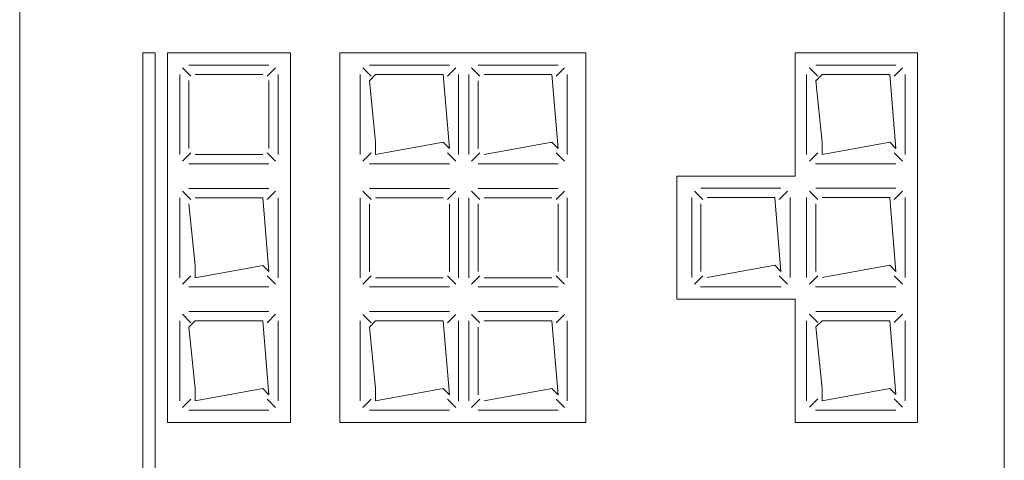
# Model space of a CAD drawing. Header units: feet. Extents: x 8 to 127, y 6 to 90.
# Tile 204 of 256: x 36.9278 to 37.0078, y 55.8631 to 55.8989. Entities that reach past the tile are written whole.
import ezdxf

# ---------------------------------------------------------------- set-up
doc = ezdxf.new("R2010")
doc.units = ezdxf.units.FT
doc.header["$MEASUREMENT"] = 0
doc.layers.add('MOBILARIO', color=8, linetype='Continuous')

msp = doc.modelspace()

# ---------------------------------------------------------------- linework, layer by layer
at = {"layer": 'MOBILARIO', "lineweight": 5}
for p, q in [((36.927771, 55.942206), (36.927771, 55.714206)), ((36.927771, 55.942206), (36.927771, 55.714206)), ((37.007771, 55.714206), (37.007771, 55.942206)), ((37.007771, 55.714206), (37.007771, 55.942206)), ((36.938771, 55.896206), (36.937771, 55.896206)), ((36.937771, 55.896206), (36.937771, 55.718206)), ((36.938771, 55.896206), (36.937771, 55.896206)), ((36.937771, 55.896206), (36.937771, 55.718206)), ((36.938771, 55.718206), (36.938771, 55.896206)), ((36.938771, 55.718206), (36.938771, 55.896206)), ((36.939771, 55.896206), (36.939771, 55.866206)), ((36.949771, 55.896206), (36.939771, 55.896206)), ((36.939771, 55.896206), (36.939771, 55.866206)), ((36.949771, 55.896206), (36.939771, 55.896206)), ((36.949771, 55.866206), (36.949771, 55.896206)), ((36.949771, 55.866206), (36.949771, 55.896206)), ((36.953771, 55.896206), (36.953771, 55.866206)), ((36.973771, 55.896206), (36.953771, 55.896206)), ((36.953771, 55.896206), (36.953771, 55.866206)), ((36.973771, 55.896206), (36.953771, 55.896206)), ((36.973771, 55.866206), (36.973771, 55.896206)), ((36.973771, 55.866206), (36.973771, 55.896206)), ((36.990771, 55.886206), (36.990771, 55.896206)), ((36.990771, 55.896206), (37.000711, 55.896206)), ((36.990771, 55.886206), (36.990771, 55.896206)), ((36.990771, 55.896206), (37.000711, 55.896206)), ((37.000711, 55.896206), (37.000711, 55.866206)), ((37.000711, 55.896206), (37.000711, 55.866206)), ((36.948021, 55.895207), (36.941521, 55.895207)), ((36.948021, 55.895207), (36.941521, 55.895207)), ((36.962685, 55.895206), (36.956185, 55.895206)), ((36.962685, 55.895206), (36.956185, 55.895206)), ((36.971511, 55.895206), (36.965011, 55.895206)), ((36.971511, 55.895206), (36.965011, 55.895206)), ((36.998961, 55.895206), (36.992461, 55.895206)), ((36.998961, 55.895206), (36.992461, 55.895206)), ((36.940771, 55.894457), (36.940771, 55.887957)), ((36.940771, 55.894457), (36.940771, 55.887957)), ((36.941668, 55.89431), (36.940991, 55.894987)), ((36.941668, 55.89431), (36.940991, 55.894987)), ((36.947521, 55.894457), (36.942021, 55.894457)), ((36.947521, 55.894457), (36.942021, 55.894457)), ((36.947875, 55.89431), (36.948551, 55.894987)), ((36.947875, 55.89431), (36.948551, 55.894987)), ((36.948771, 55.887957), (36.948771, 55.894457)), ((36.948771, 55.887957), (36.948771, 55.894457)), ((36.955435, 55.894456), (36.955435, 55.887956)), ((36.955435, 55.894456), (36.955435, 55.887956)), ((36.956332, 55.89431), (36.955655, 55.894986)), ((36.956332, 55.89431), (36.955655, 55.894986)), ((36.956685, 55.894456), (36.956185, 55.893956)), ((36.956685, 55.894456), (36.956185, 55.893956)), ((36.962185, 55.894456), (36.956685, 55.894456)), ((36.962185, 55.894456), (36.956685, 55.894456)), ((36.962685, 55.888456), (36.962185, 55.894456)), ((36.962685, 55.888456), (36.962185, 55.894456)), ((36.962539, 55.89431), (36.963216, 55.894986)), ((36.962539, 55.89431), (36.963216, 55.894986)), ((36.963435, 55.887956), (36.963435, 55.894456)), ((36.963435, 55.887956), (36.963435, 55.894456)), ((36.964261, 55.894456), (36.964261, 55.887956)), ((36.964261, 55.894456), (36.964261, 55.887956)), ((36.965158, 55.89431), (36.964481, 55.894986)), ((36.965158, 55.89431), (36.964481, 55.894986)), ((36.971011, 55.894456), (36.965511, 55.894456)), ((36.971011, 55.894456), (36.965511, 55.894456)), ((36.971511, 55.888456), (36.971011, 55.894456)), ((36.971511, 55.888456), (36.971011, 55.894456)), ((36.971365, 55.89431), (36.972042, 55.894986)), ((36.971365, 55.89431), (36.972042, 55.894986)), ((36.972261, 55.887956), (36.972261, 55.894456)), ((36.972261, 55.887956), (36.972261, 55.894456)), ((36.991711, 55.894456), (36.991711, 55.887956)), ((36.991711, 55.894456), (36.991711, 55.887956)), ((36.992607, 55.89431), (36.991931, 55.894986)), ((36.992607, 55.89431), (36.991931, 55.894986)), ((36.992961, 55.894456), (36.992461, 55.893956)), ((36.992961, 55.894456), (36.992461, 55.893956)), ((36.998461, 55.894456), (36.992961, 55.894456)), ((36.998461, 55.894456), (36.992961, 55.894456)), ((36.998961, 55.888456), (36.998461, 55.894456)), ((36.998961, 55.888456), (36.998461, 55.894456)), ((36.998814, 55.89431), (36.999491, 55.894986)), ((36.998814, 55.89431), (36.999491, 55.894986)), ((36.999711, 55.887956), (36.999711, 55.894456)), ((36.999711, 55.887956), (36.999711, 55.894456)), ((36.941521, 55.893957), (36.941521, 55.888457)), ((36.941521, 55.893957), (36.941521, 55.888457)), ((36.948021, 55.888457), (36.948021, 55.893957)), ((36.948021, 55.888457), (36.948021, 55.893957)), ((36.956185, 55.893956), (36.956685, 55.888956)), ((36.956185, 55.893956), (36.956685, 55.888956)), ((36.965011, 55.893956), (36.965011, 55.888456)), ((36.965011, 55.893956), (36.965011, 55.888456)), ((36.992461, 55.893956), (36.992961, 55.888956)), ((36.992461, 55.893956), (36.992961, 55.888956)), ((36.956685, 55.888956), (36.956685, 55.887956)), ((36.956685, 55.887956), (36.962185, 55.888956)), ((36.956685, 55.888956), (36.956685, 55.887956)), ((36.956685, 55.887956), (36.962185, 55.888956)), ((36.962185, 55.888956), (36.962685, 55.888456)), ((36.962185, 55.888956), (36.962685, 55.888456)), ((36.965511, 55.887956), (36.971011, 55.888956)), ((36.965511, 55.887956), (36.971011, 55.888956)), ((36.971011, 55.888956), (36.971511, 55.888456)), ((36.971011, 55.888956), (36.971511, 55.888456)), ((36.992961, 55.888956), (36.992961, 55.887956)), ((36.992961, 55.887956), (36.998461, 55.888956)), ((36.992961, 55.888956), (36.992961, 55.887956)), ((36.992961, 55.887956), (36.998461, 55.888956)), ((36.998461, 55.888956), (36.998961, 55.888456)), ((36.998461, 55.888956), (36.998961, 55.888456)), ((36.941668, 55.888103), (36.940991, 55.887426)), ((36.941668, 55.888103), (36.940991, 55.887426)), ((36.947875, 55.888103), (36.948551, 55.887426)), ((36.947875, 55.888103), (36.948551, 55.887426)), ((36.956332, 55.888102), (36.955655, 55.887426)), ((36.956332, 55.888102), (36.955655, 55.887426)), ((36.962539, 55.888102), (36.963216, 55.887426)), ((36.962539, 55.888102), (36.963216, 55.887426)), ((36.965158, 55.888102), (36.964481, 55.887426)), ((36.965158, 55.888102), (36.964481, 55.887426)), ((36.971365, 55.888102), (36.972042, 55.887426)), ((36.971365, 55.888102), (36.972042, 55.887426)), ((36.992607, 55.888102), (36.991931, 55.887426)), ((36.992607, 55.888102), (36.991931, 55.887426)), ((36.998814, 55.888102), (36.999491, 55.887426)), ((36.998814, 55.888102), (36.999491, 55.887426)), ((36.941521, 55.887207), (36.948021, 55.887207)), ((36.941521, 55.887207), (36.948021, 55.887207)), ((36.942021, 55.887957), (36.947521, 55.887957)), ((36.942021, 55.887957), (36.947521, 55.887957)), ((36.956185, 55.887206), (36.962685, 55.887206)), ((36.956185, 55.887206), (36.962685, 55.887206)), ((36.965011, 55.887206), (36.971511, 55.887206)), ((36.965011, 55.887206), (36.971511, 55.887206)), ((36.992461, 55.887206), (36.998961, 55.887206)), ((36.992461, 55.887206), (36.998961, 55.887206)), ((36.992425, 55.887194), (36.998969, 55.887194)), ((36.992425, 55.887194), (36.998969, 55.887194)), ((36.981166, 55.876206), (36.981166, 55.886206)), ((36.981166, 55.886206), (36.990771, 55.886206)), ((36.981166, 55.876206), (36.981166, 55.886206)), ((36.981166, 55.886206), (36.990771, 55.886206)), ((36.941668, 55.88431), (36.940991, 55.884987)), ((36.941668, 55.88431), (36.940991, 55.884987)), ((36.948021, 55.885207), (36.941521, 55.885207)), ((36.948021, 55.885207), (36.941521, 55.885207)), ((36.947875, 55.88431), (36.948551, 55.884987)), ((36.947875, 55.88431), (36.948551, 55.884987)), ((36.956332, 55.88431), (36.955655, 55.884986)), ((36.956332, 55.88431), (36.955655, 55.884986)), ((36.962685, 55.885206), (36.956185, 55.885206)), ((36.962685, 55.885206), (36.956185, 55.885206)), ((36.962539, 55.88431), (36.963216, 55.884986)), ((36.962539, 55.88431), (36.963216, 55.884986)), ((36.965158, 55.88431), (36.964481, 55.884986)), ((36.965158, 55.88431), (36.964481, 55.884986)), ((36.971511, 55.885206), (36.965011, 55.885206)), ((36.971511, 55.885206), (36.965011, 55.885206)), ((36.971365, 55.88431), (36.972042, 55.884986)), ((36.971365, 55.88431), (36.972042, 55.884986)), ((36.983273, 55.884322), (36.982597, 55.884998)), ((36.983273, 55.884322), (36.982597, 55.884998)), ((36.989627, 55.885218), (36.983127, 55.885218)), ((36.989627, 55.885218), (36.983127, 55.885218)), ((36.98948, 55.884322), (36.990157, 55.884998)), ((36.98948, 55.884322), (36.990157, 55.884998)), ((36.992607, 55.884322), (36.991931, 55.884998)), ((36.992607, 55.884322), (36.991931, 55.884998)), ((36.998961, 55.885218), (36.992461, 55.885218)), ((36.998961, 55.885218), (36.992461, 55.885218)), ((36.998814, 55.884322), (36.999491, 55.884998)), ((36.998814, 55.884322), (36.999491, 55.884998)), ((36.940771, 55.884457), (36.940771, 55.877957)), ((36.940771, 55.884457), (36.940771, 55.877957)), ((36.947521, 55.884457), (36.942021, 55.884457)), ((36.947521, 55.884457), (36.942021, 55.884457)), ((36.948021, 55.878457), (36.947521, 55.884457)), ((36.948021, 55.878457), (36.947521, 55.884457)), ((36.948771, 55.877957), (36.948771, 55.884457)), ((36.948771, 55.877957), (36.948771, 55.884457)), ((36.955435, 55.884456), (36.955435, 55.877956)), ((36.955435, 55.884456), (36.955435, 55.877956)), ((36.962185, 55.884456), (36.956685, 55.884456)), ((36.962185, 55.884456), (36.956685, 55.884456)), ((36.963435, 55.877956), (36.963435, 55.884456)), ((36.963435, 55.877956), (36.963435, 55.884456)), ((36.964261, 55.884456), (36.964261, 55.877956)), ((36.964261, 55.884456), (36.964261, 55.877956)), ((36.971011, 55.884456), (36.965511, 55.884456)), ((36.971011, 55.884456), (36.965511, 55.884456)), ((36.972261, 55.877956), (36.972261, 55.884456)), ((36.972261, 55.877956), (36.972261, 55.884456)), ((36.982377, 55.884468), (36.982377, 55.877968)), ((36.982377, 55.884468), (36.982377, 55.877968)), ((36.989127, 55.884468), (36.983627, 55.884468)), ((36.989127, 55.884468), (36.983627, 55.884468)), ((36.989627, 55.878468), (36.989127, 55.884468)), ((36.989627, 55.878468), (36.989127, 55.884468)), ((36.990377, 55.877968), (36.990377, 55.884468)), ((36.990377, 55.877968), (36.990377, 55.884468)), ((36.991711, 55.884468), (36.991711, 55.877968)), ((36.991711, 55.884468), (36.991711, 55.877968)), ((36.998461, 55.884468), (36.992961, 55.884468)), ((36.998461, 55.884468), (36.992961, 55.884468)), ((36.998961, 55.878468), (36.998461, 55.884468)), ((36.998961, 55.878468), (36.998461, 55.884468)), ((36.999711, 55.877968), (36.999711, 55.884468)), ((36.999711, 55.877968), (36.999711, 55.884468)), ((36.941521, 55.883957), (36.942021, 55.878957)), ((36.941521, 55.883957), (36.942021, 55.878957)), ((36.956185, 55.883956), (36.956185, 55.878456)), ((36.956185, 55.883956), (36.956185, 55.878456)), ((36.962685, 55.878456), (36.962685, 55.883956)), ((36.962685, 55.878456), (36.962685, 55.883956)), ((36.965011, 55.883956), (36.965011, 55.878456)), ((36.965011, 55.883956), (36.965011, 55.878456)), ((36.971511, 55.878456), (36.971511, 55.883956)), ((36.971511, 55.878456), (36.971511, 55.883956)), ((36.983127, 55.883968), (36.983127, 55.878468)), ((36.983127, 55.883968), (36.983127, 55.878468)), ((36.992461, 55.883968), (36.992461, 55.878468)), ((36.992461, 55.883968), (36.992461, 55.878468)), ((36.942021, 55.878957), (36.942021, 55.877957)), ((36.942021, 55.877957), (36.947521, 55.878957)), ((36.942021, 55.878957), (36.942021, 55.877957)), ((36.942021, 55.877957), (36.947521, 55.878957)), ((36.947521, 55.878957), (36.948021, 55.878457)), ((36.947521, 55.878957), (36.948021, 55.878457)), ((36.983627, 55.877968), (36.989127, 55.878968)), ((36.983627, 55.877968), (36.989127, 55.878968)), ((36.989127, 55.878968), (36.989627, 55.878468)), ((36.989127, 55.878968), (36.989627, 55.878468)), ((36.992961, 55.877968), (36.998461, 55.878968)), ((36.992961, 55.877968), (36.998461, 55.878968)), ((36.998461, 55.878968), (36.998961, 55.878468)), ((36.998461, 55.878968), (36.998961, 55.878468)), ((36.941668, 55.878103), (36.940991, 55.877426)), ((36.941668, 55.878103), (36.940991, 55.877426)), ((36.947875, 55.878103), (36.948551, 55.877426)), ((36.947875, 55.878103), (36.948551, 55.877426)), ((36.956332, 55.878102), (36.955655, 55.877426)), ((36.956332, 55.878102), (36.955655, 55.877426)), ((36.956685, 55.877956), (36.962185, 55.877956)), ((36.956685, 55.877956), (36.962185, 55.877956)), ((36.962539, 55.878102), (36.963216, 55.877426)), ((36.962539, 55.878102), (36.963216, 55.877426)), ((36.965158, 55.878102), (36.964481, 55.877426)), ((36.965158, 55.878102), (36.964481, 55.877426)), ((36.965511, 55.877956), (36.971011, 55.877956)), ((36.965511, 55.877956), (36.971011, 55.877956)), ((36.971365, 55.878102), (36.972042, 55.877426)), ((36.971365, 55.878102), (36.972042, 55.877426)), ((36.983273, 55.878114), (36.982597, 55.877438)), ((36.983273, 55.878114), (36.982597, 55.877438)), ((36.98948, 55.878114), (36.990157, 55.877438)), ((36.98948, 55.878114), (36.990157, 55.877438)), ((36.992607, 55.878114), (36.991931, 55.877438)), ((36.992607, 55.878114), (36.991931, 55.877438)), ((36.998814, 55.878114), (36.999491, 55.877438)), ((36.998814, 55.878114), (36.999491, 55.877438)), ((36.941521, 55.877207), (36.948021, 55.877207)), ((36.941521, 55.877207), (36.948021, 55.877207)), ((36.956185, 55.877206), (36.962685, 55.877206)), ((36.956185, 55.877206), (36.962685, 55.877206)), ((36.965011, 55.877206), (36.971511, 55.877206)), ((36.965011, 55.877206), (36.971511, 55.877206)), ((36.983091, 55.877206), (36.989635, 55.877206)), ((36.983091, 55.877206), (36.989635, 55.877206)), ((36.983127, 55.877218), (36.989627, 55.877218)), ((36.983127, 55.877218), (36.989627, 55.877218)), ((36.992425, 55.877206), (36.998969, 55.877206)), ((36.992425, 55.877206), (36.998969, 55.877206)), ((36.992461, 55.877218), (36.998961, 55.877218)), ((36.992461, 55.877218), (36.998961, 55.877218)), ((36.990771, 55.876206), (36.981166, 55.876206)), ((36.990771, 55.876206), (36.981166, 55.876206)), ((36.990771, 55.866206), (36.990771, 55.876206)), ((36.990771, 55.866206), (36.990771, 55.876206)), ((36.948021, 55.875207), (36.941521, 55.875207)), ((36.948021, 55.875207), (36.941521, 55.875207)), ((36.962685, 55.875206), (36.956185, 55.875206)), ((36.962685, 55.875206), (36.956185, 55.875206)), ((36.971511, 55.875206), (36.965011, 55.875206)), ((36.971511, 55.875206), (36.965011, 55.875206)), ((36.998961, 55.875218), (36.992461, 55.875218)), ((36.998961, 55.875218), (36.992461, 55.875218)), ((36.940771, 55.874457), (36.940771, 55.867957)), ((36.940771, 55.874457), (36.940771, 55.867957)), ((36.941668, 55.87431), (36.940991, 55.874987)), ((36.941668, 55.87431), (36.940991, 55.874987)), ((36.942021, 55.874457), (36.941521, 55.873957)), ((36.942021, 55.874457), (36.941521, 55.873957)), ((36.947521, 55.874457), (36.942021, 55.874457)), ((36.947521, 55.874457), (36.942021, 55.874457)), ((36.948021, 55.868457), (36.947521, 55.874457)), ((36.948021, 55.868457), (36.947521, 55.874457)), ((36.947875, 55.87431), (36.948551, 55.874987)), ((36.947875, 55.87431), (36.948551, 55.874987)), ((36.948771, 55.867957), (36.948771, 55.874457)), ((36.948771, 55.867957), (36.948771, 55.874457)), ((36.955435, 55.874456), (36.955435, 55.867956)), ((36.955435, 55.874456), (36.955435, 55.867956)), ((36.956332, 55.87431), (36.955655, 55.874986)), ((36.956332, 55.87431), (36.955655, 55.874986)), ((36.956685, 55.874456), (36.956185, 55.873956)), ((36.956685, 55.874456), (36.956185, 55.873956)), ((36.962185, 55.874456), (36.956685, 55.874456)), ((36.962185, 55.874456), (36.956685, 55.874456)), ((36.962685, 55.868456), (36.962185, 55.874456)), ((36.962685, 55.868456), (36.962185, 55.874456)), ((36.962539, 55.87431), (36.963216, 55.874986)), ((36.962539, 55.87431), (36.963216, 55.874986)), ((36.963435, 55.867956), (36.963435, 55.874456)), ((36.963435, 55.867956), (36.963435, 55.874456)), ((36.964261, 55.874456), (36.964261, 55.867956)), ((36.964261, 55.874456), (36.964261, 55.867956)), ((36.965158, 55.87431), (36.964481, 55.874986)), ((36.965158, 55.87431), (36.964481, 55.874986)), ((36.971011, 55.874456), (36.965511, 55.874456)), ((36.971011, 55.874456), (36.965511, 55.874456)), ((36.971511, 55.868456), (36.971011, 55.874456)), ((36.971511, 55.868456), (36.971011, 55.874456)), ((36.971365, 55.87431), (36.972042, 55.874986)), ((36.971365, 55.87431), (36.972042, 55.874986)), ((36.972261, 55.867956), (36.972261, 55.874456)), ((36.972261, 55.867956), (36.972261, 55.874456)), ((36.991711, 55.874468), (36.991711, 55.867968)), ((36.991711, 55.874468), (36.991711, 55.867968)), ((36.992607, 55.874322), (36.991931, 55.874998)), ((36.992607, 55.874322), (36.991931, 55.874998)), ((36.992961, 55.874468), (36.992461, 55.873968)), ((36.992961, 55.874468), (36.992461, 55.873968)), ((36.998461, 55.874468), (36.992961, 55.874468)), ((36.998461, 55.874468), (36.992961, 55.874468)), ((36.998961, 55.868468), (36.998461, 55.874468)), ((36.998961, 55.868468), (36.998461, 55.874468)), ((36.998814, 55.874322), (36.999491, 55.874998)), ((36.998814, 55.874322), (36.999491, 55.874998)), ((36.999711, 55.867968), (36.999711, 55.874468)), ((36.999711, 55.867968), (36.999711, 55.874468)), ((36.941521, 55.873957), (36.942021, 55.868957)), ((36.941521, 55.873957), (36.942021, 55.868957)), ((36.956185, 55.873956), (36.956685, 55.868956)), ((36.956185, 55.873956), (36.956685, 55.868956)), ((36.965011, 55.873956), (36.965011, 55.868456)), ((36.965011, 55.873956), (36.965011, 55.868456)), ((36.992461, 55.873968), (36.992961, 55.868968)), ((36.992461, 55.873968), (36.992961, 55.868968)), ((36.942021, 55.868957), (36.942021, 55.867957)), ((36.942021, 55.867957), (36.947521, 55.868957)), ((36.942021, 55.868957), (36.942021, 55.867957)), ((36.942021, 55.867957), (36.947521, 55.868957)), ((36.947521, 55.868957), (36.948021, 55.868457)), ((36.947521, 55.868957), (36.948021, 55.868457)), ((36.956685, 55.868956), (36.956685, 55.867956)), ((36.956685, 55.867956), (36.962185, 55.868956)), ((36.956685, 55.868956), (36.956685, 55.867956)), ((36.956685, 55.867956), (36.962185, 55.868956)), ((36.962185, 55.868956), (36.962685, 55.868456)), ((36.962185, 55.868956), (36.962685, 55.868456)), ((36.965511, 55.867956), (36.971011, 55.868956)), ((36.965511, 55.867956), (36.971011, 55.868956)), ((36.971011, 55.868956), (36.971511, 55.868456)), ((36.971011, 55.868956), (36.971511, 55.868456)), ((36.992961, 55.868968), (36.992961, 55.867968)), ((36.992961, 55.867968), (36.998461, 55.868968)), ((36.992961, 55.868968), (36.992961, 55.867968)), ((36.992961, 55.867968), (36.998461, 55.868968)), ((36.998461, 55.868968), (36.998961, 55.868468)), ((36.998461, 55.868968), (36.998961, 55.868468)), ((36.941668, 55.868103), (36.940991, 55.867426)), ((36.941668, 55.868103), (36.940991, 55.867426)), ((36.947875, 55.868103), (36.948551, 55.867426)), ((36.947875, 55.868103), (36.948551, 55.867426)), ((36.956332, 55.868102), (36.955655, 55.867426)), ((36.956332, 55.868102), (36.955655, 55.867426)), ((36.962539, 55.868102), (36.963216, 55.867426)), ((36.962539, 55.868102), (36.963216, 55.867426)), ((36.965158, 55.868102), (36.964481, 55.867426)), ((36.965158, 55.868102), (36.964481, 55.867426)), ((36.971365, 55.868102), (36.972042, 55.867426)), ((36.971365, 55.868102), (36.972042, 55.867426)), ((36.992607, 55.868114), (36.991931, 55.867438)), ((36.992607, 55.868114), (36.991931, 55.867438)), ((36.998814, 55.868114), (36.999491, 55.867438)), ((36.998814, 55.868114), (36.999491, 55.867438)), ((36.941521, 55.867207), (36.948021, 55.867207)), ((36.941521, 55.867207), (36.948021, 55.867207)), ((36.956185, 55.867206), (36.962685, 55.867206)), ((36.956185, 55.867206), (36.962685, 55.867206)), ((36.965011, 55.867206), (36.971511, 55.867206)), ((36.965011, 55.867206), (36.971511, 55.867206)), ((36.992425, 55.867206), (36.998969, 55.867206)), ((36.992425, 55.867206), (36.998969, 55.867206)), ((36.992461, 55.867218), (36.998961, 55.867218)), ((36.992461, 55.867218), (36.998961, 55.867218)), ((36.939771, 55.866206), (36.949771, 55.866206)), ((36.939771, 55.866206), (36.949771, 55.866206)), ((36.953771, 55.866206), (36.973771, 55.866206)), ((36.953771, 55.866206), (36.973771, 55.866206)), ((37.000711, 55.866206), (36.990771, 55.866206)), ((37.000711, 55.866206), (36.990771, 55.866206))]:
    msp.add_line(p, q, dxfattribs=at)
at = {"layer": 'MOBILARIO'}
for centre in [(36.956685, 55.893956), (36.956685, 55.893956), (36.962185, 55.893956), (36.962185, 55.893956), (36.971011, 55.893956), (36.971011, 55.893956), (36.992961, 55.893956), (36.992961, 55.893956), (36.998461, 55.893956), (36.998461, 55.893956), (36.956685, 55.888456), (36.956685, 55.888456), (36.962185, 55.888456), (36.962185, 55.888456), (36.971011, 55.888456), (36.971011, 55.888456), (36.992961, 55.888456), (36.992961, 55.888456), (36.998461, 55.888456), (36.998461, 55.888456), (36.947521, 55.883957), (36.947521, 55.883957), (36.989127, 55.883968), (36.989127, 55.883968), (36.998461, 55.883968), (36.998461, 55.883968), (36.942021, 55.878457), (36.942021, 55.878457), (36.947521, 55.878457), (36.947521, 55.878457), (36.989127, 55.878468), (36.989127, 55.878468), (36.998461, 55.878468), (36.998461, 55.878468), (36.942021, 55.873957), (36.942021, 55.873957), (36.947521, 55.873957), (36.947521, 55.873957), (36.956685, 55.873956), (36.956685, 55.873956), (36.962185, 55.873956), (36.962185, 55.873956), (36.971011, 55.873956), (36.971011, 55.873956), (36.992961, 55.873968), (36.992961, 55.873968), (36.998461, 55.873968), (36.998461, 55.873968), (36.942021, 55.868457), (36.942021, 55.868457), (36.947521, 55.868457), (36.947521, 55.868457), (36.956685, 55.868456), (36.956685, 55.868456), (36.962185, 55.868456), (36.962185, 55.868456), (36.971011, 55.868456), (36.971011, 55.868456), (36.992961, 55.868468), (36.992961, 55.868468), (36.998461, 55.868468), (36.998461, 55.868468)]:
    msp.add_arc(centre, 0.0005, 0, 0, dxfattribs=at)

doc.saveas('drawing.dxf')
